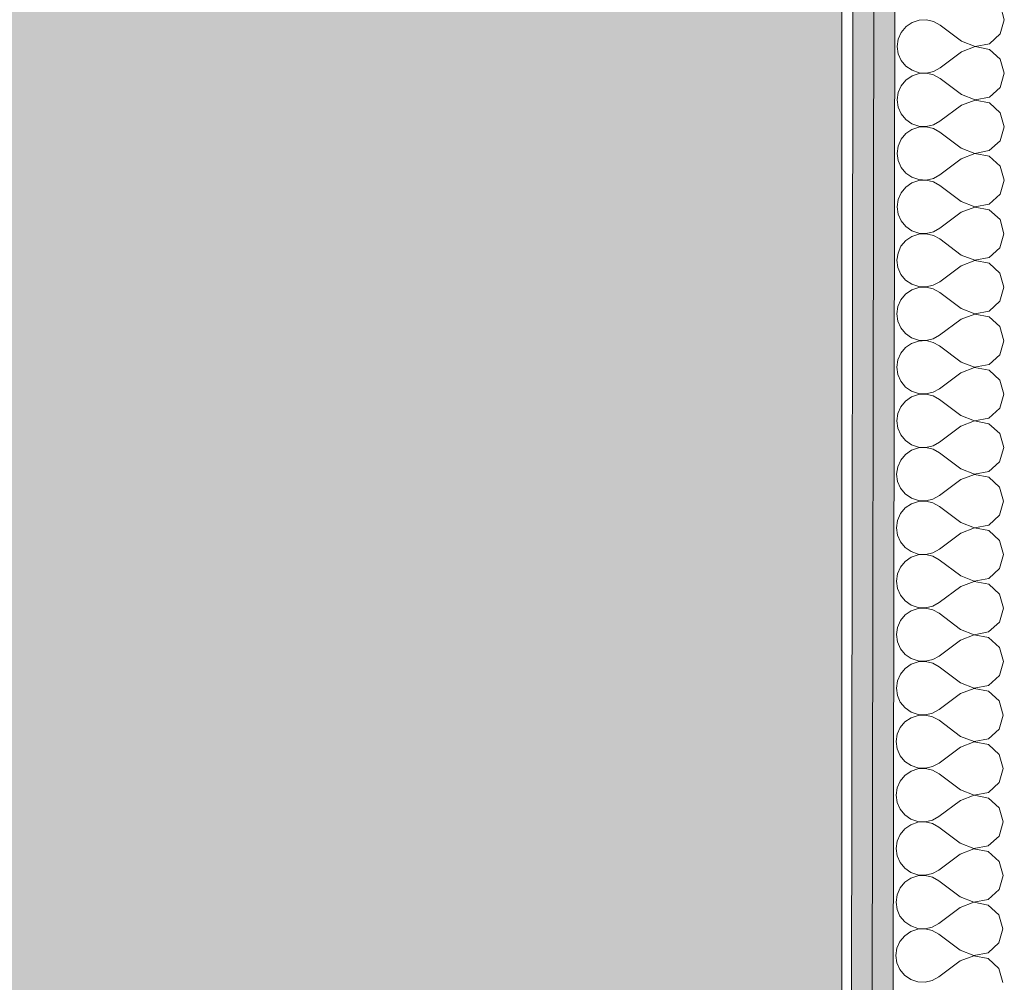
# Model space of a CAD drawing. Header units: millimetres. Extents: x -30280 to 19093, y -19284 to 4746.
# Tile 127 of 132: x -9009 to -8395, y -15138 to -14538. Entities that reach past the tile are written whole.
import ezdxf

# ---------------------------------------------------------------- set-up
doc = ezdxf.new("R2010")
doc.units = ezdxf.units.MM
doc.header["$MEASUREMENT"] = 0
doc.layers.add('Nuevo_07_CR_Cel Ras pladur', color=7, linetype='Continuous')
doc.layers.add('Nuevo_08_E_Envans secs', color=7, linetype='Continuous')
for name, color, linetype, lineweight, true_color in [('Nuevo_07_CR_Cel Ras pladur_Pluma_Nº__102', 7, 'Continuous', 5, 0xcccccc), ('Nuevo_08_E_Envans secs_Pluma_Nº__102', 7, 'Continuous', 5, 0xcccccc), ('Nuevo_08_E_Envans secs_Pluma_Nº__79', 7, 'Continuous', 5, 0xaaffd5)]:
    doc.layers.add(name, color=color, linetype=linetype, lineweight=lineweight, true_color=true_color)
doc.layers.add('Nuevo_08_E_Envans secs_Pluma_Nº__1', color=7, linetype='Continuous', lineweight=5)

# ---------------------------------------------------------------- blocks, each defined once
blk = doc.blocks.new('Forjado_10_1', base_point=(-10654.28, -15304.6))
at = {"layer": 'Nuevo_07_CR_Cel Ras pladur_Pluma_Nº__102', "linetype": 'Continuous', "lineweight": 0, "true_color": 0x333333}
blk.add_hatch(color=250, dxfattribs=at).paths.add_polyline_path([(-10654.28, -15304.6), (-8496.31, -15304.6), (-8496.31, -13818.28), (-10654.28, -13818.28)])
at = {"layer": 'Nuevo_07_CR_Cel Ras pladur_Pluma_Nº__102', "color": 254, "linetype": 'Continuous', "lineweight": 5, "true_color": 0xcccccc, "flags": 128}
blk.add_lwpolyline([(-10654.28, -15304.6), (-8496.31, -15304.6), (-8496.31, -13818.28), (-10654.28, -13818.28)], close=True, dxfattribs=at)
blk = doc.blocks.new('*X549')
at = {"layer": 'Nuevo_08_E_Envans secs_Pluma_Nº__102', "color": 254, "linetype": 'Continuous', "lineweight": 5, "true_color": 0xcccccc}
for p, q in [((-8395.04, -14537.61), (-8397.52, -14528.84)), ((-8452.5, -14539.28), (-8456.29, -14541.88)), ((-8448.14, -14537.82), (-8452.5, -14539.28)), ((-8443.55, -14537.6), (-8448.14, -14537.82)), ((-8439.07, -14538.65), (-8443.55, -14537.6)), ((-8435.05, -14540.88), (-8439.07, -14538.65)), ((-8421.73, -14550.9), (-8435.05, -14540.88)), ((-8397.55, -14546.37), (-8395.04, -14537.61)), ((-8459.23, -14545.42), (-8461.09, -14549.62)), ((-8456.29, -14541.88), (-8459.23, -14545.42)), ((-8404.28, -14552.5), (-8397.55, -14546.37)), ((-8461.09, -14549.62), (-8461.74, -14554.18)), ((-8421.73, -14550.9), (-8413.23, -14554.18)), ((-8413.23, -14554.18), (-8404.28, -14552.5)), ((-8461.74, -14554.18), (-8461.11, -14558.73)), ((-8461.11, -14558.73), (-8459.26, -14562.94)), ((-8421.74, -14557.57), (-8435.09, -14567.55)), ((-8413.23, -14554.31), (-8421.74, -14557.57)), ((-8404.28, -14556.02), (-8413.23, -14554.31)), ((-8397.57, -14562.17), (-8404.28, -14556.02)), ((-8459.26, -14562.94), (-8456.33, -14566.49)), ((-8395.09, -14570.94), (-8397.57, -14562.17)), ((-8456.33, -14566.49), (-8452.54, -14569.1)), ((-8448.19, -14571.15), (-8452.55, -14572.62)), ((-8452.54, -14569.1), (-8448.19, -14570.57)), ((-8448.19, -14570.57), (-8443.6, -14570.8)), ((-8443.6, -14570.94), (-8448.19, -14571.15)), ((-8443.6, -14570.8), (-8439.12, -14569.77)), ((-8439.12, -14571.98), (-8443.6, -14570.94)), ((-8439.12, -14569.77), (-8435.09, -14567.55)), ((-8435.1, -14574.21), (-8439.12, -14571.98)), ((-8397.6, -14579.7), (-8395.09, -14570.94)), ((-8456.34, -14575.21), (-8459.28, -14578.75)), ((-8452.55, -14572.62), (-8456.34, -14575.21)), ((-8421.78, -14584.23), (-8435.1, -14574.21)), ((-8461.14, -14582.96), (-8461.79, -14587.51)), ((-8459.28, -14578.75), (-8461.14, -14582.96)), ((-8421.78, -14584.23), (-8413.28, -14587.51)), ((-8404.33, -14585.83), (-8397.6, -14579.7)), ((-8461.79, -14587.51), (-8461.16, -14592.06)), ((-8421.79, -14590.9), (-8435.14, -14600.88)), ((-8413.28, -14587.65), (-8421.79, -14590.9)), ((-8413.28, -14587.51), (-8404.33, -14585.83)), ((-8404.33, -14589.35), (-8413.28, -14587.65)), ((-8397.62, -14595.51), (-8404.33, -14589.35)), ((-8461.16, -14592.06), (-8459.31, -14596.27)), ((-8459.31, -14596.27), (-8456.38, -14599.82)), ((-8395.14, -14604.27), (-8397.62, -14595.51)), ((-8456.38, -14599.82), (-8452.59, -14602.43)), ((-8452.59, -14602.43), (-8448.24, -14603.91)), ((-8443.65, -14604.13), (-8439.17, -14603.1)), ((-8439.17, -14603.1), (-8435.14, -14600.88)), ((-8456.39, -14608.55), (-8459.33, -14612.08)), ((-8452.6, -14605.95), (-8456.39, -14608.55)), ((-8448.24, -14604.49), (-8452.6, -14605.95)), ((-8448.24, -14603.91), (-8443.65, -14604.13)), ((-8443.65, -14604.27), (-8448.24, -14604.49)), ((-8439.17, -14605.32), (-8443.65, -14604.27)), ((-8435.15, -14607.55), (-8439.17, -14605.32)), ((-8421.83, -14617.57), (-8435.15, -14607.55)), ((-8397.65, -14613.03), (-8395.14, -14604.27)), ((-8459.33, -14612.08), (-8461.19, -14616.29)), ((-8404.38, -14619.17), (-8397.65, -14613.03)), ((-8461.19, -14616.29), (-8461.83, -14620.84)), ((-8461.83, -14620.84), (-8461.21, -14625.4)), ((-8413.33, -14620.98), (-8421.84, -14624.23)), ((-8421.83, -14617.57), (-8413.33, -14620.85)), ((-8413.33, -14620.85), (-8404.38, -14619.17)), ((-8404.38, -14622.69), (-8413.33, -14620.98)), ((-8461.21, -14625.4), (-8459.36, -14629.61)), ((-8421.84, -14624.23), (-8435.19, -14634.21)), ((-8397.67, -14628.84), (-8404.38, -14622.69)), ((-8459.36, -14629.61), (-8456.43, -14633.15)), ((-8456.43, -14633.15), (-8452.64, -14635.76)), ((-8395.19, -14637.61), (-8397.67, -14628.84)), ((-8452.65, -14639.28), (-8456.44, -14641.88)), ((-8448.29, -14637.82), (-8452.65, -14639.28)), ((-8452.64, -14635.76), (-8448.29, -14637.24)), ((-8448.29, -14637.24), (-8443.7, -14637.47)), ((-8443.7, -14637.6), (-8448.29, -14637.82)), ((-8443.7, -14637.47), (-8439.21, -14636.43)), ((-8439.22, -14638.65), (-8443.7, -14637.6)), ((-8435.2, -14640.88), (-8439.22, -14638.65)), ((-8439.21, -14636.43), (-8435.19, -14634.21)), ((-8397.69, -14646.37), (-8395.19, -14637.61)), ((-8459.38, -14645.42), (-8461.24, -14649.62)), ((-8456.44, -14641.88), (-8459.38, -14645.42)), ((-8421.88, -14650.9), (-8435.2, -14640.88)), ((-8461.24, -14649.62), (-8461.88, -14654.18)), ((-8421.88, -14650.9), (-8413.38, -14654.18)), ((-8404.43, -14652.5), (-8397.69, -14646.37)), ((-8461.88, -14654.18), (-8461.26, -14658.73)), ((-8421.89, -14657.57), (-8435.24, -14667.55)), ((-8413.38, -14654.31), (-8421.89, -14657.57)), ((-8413.38, -14654.18), (-8404.43, -14652.5)), ((-8404.43, -14656.02), (-8413.38, -14654.31)), ((-8397.72, -14662.17), (-8404.43, -14656.02)), ((-8461.26, -14658.73), (-8459.41, -14662.94)), ((-8459.41, -14662.94), (-8456.48, -14666.49)), ((-8395.24, -14670.94), (-8397.72, -14662.17)), ((-8456.48, -14666.49), (-8452.69, -14669.1)), ((-8452.69, -14669.1), (-8448.34, -14670.57)), ((-8448.34, -14670.57), (-8443.74, -14670.8)), ((-8443.74, -14670.8), (-8439.26, -14669.77)), ((-8439.26, -14669.77), (-8435.24, -14667.55)), ((-8456.49, -14675.21), (-8459.43, -14678.75)), ((-8452.7, -14672.62), (-8456.49, -14675.21)), ((-8448.34, -14671.15), (-8452.7, -14672.62)), ((-8443.75, -14670.94), (-8448.34, -14671.15)), ((-8439.27, -14671.98), (-8443.75, -14670.94)), ((-8435.25, -14674.21), (-8439.27, -14671.98)), ((-8421.93, -14684.23), (-8435.25, -14674.21)), ((-8397.74, -14679.7), (-8395.24, -14670.94)), ((-8459.43, -14678.75), (-8461.29, -14682.96)), ((-8404.48, -14685.83), (-8397.74, -14679.7)), ((-8461.29, -14682.96), (-8461.93, -14687.51)), ((-8461.93, -14687.51), (-8461.31, -14692.06)), ((-8413.43, -14687.65), (-8421.94, -14690.9)), ((-8421.93, -14684.23), (-8413.43, -14687.51)), ((-8413.43, -14687.51), (-8404.48, -14685.83)), ((-8404.48, -14689.35), (-8413.43, -14687.65)), ((-8461.31, -14692.06), (-8459.46, -14696.27)), ((-8421.94, -14690.9), (-8435.29, -14700.88)), ((-8397.77, -14695.51), (-8404.48, -14689.35)), ((-8459.46, -14696.27), (-8456.53, -14699.82)), ((-8456.53, -14699.82), (-8452.74, -14702.43)), ((-8439.31, -14703.1), (-8435.29, -14700.88)), ((-8395.29, -14704.27), (-8397.77, -14695.51)), ((-8452.75, -14705.95), (-8456.54, -14708.55)), ((-8448.39, -14704.49), (-8452.75, -14705.95)), ((-8452.74, -14702.43), (-8448.39, -14703.91)), ((-8448.39, -14703.91), (-8443.79, -14704.13)), ((-8443.79, -14704.27), (-8448.39, -14704.49)), ((-8443.79, -14704.13), (-8439.31, -14703.1)), ((-8439.32, -14705.32), (-8443.79, -14704.27)), ((-8435.3, -14707.55), (-8439.32, -14705.32)), ((-8397.79, -14713.03), (-8395.29, -14704.27)), ((-8459.48, -14712.08), (-8461.34, -14716.29)), ((-8456.54, -14708.55), (-8459.48, -14712.08)), ((-8421.98, -14717.57), (-8435.3, -14707.55)), ((-8404.53, -14719.17), (-8397.79, -14713.03)), ((-8461.34, -14716.29), (-8461.98, -14720.84)), ((-8421.98, -14717.57), (-8413.48, -14720.85)), ((-8413.48, -14720.85), (-8404.53, -14719.17)), ((-8461.98, -14720.84), (-8461.35, -14725.4)), ((-8461.35, -14725.4), (-8459.51, -14729.61)), ((-8421.99, -14724.23), (-8435.34, -14734.21)), ((-8413.48, -14720.98), (-8421.99, -14724.23)), ((-8404.53, -14722.69), (-8413.48, -14720.98)), ((-8397.82, -14728.84), (-8404.53, -14722.69)), ((-8459.51, -14729.61), (-8456.58, -14733.15)), ((-8395.34, -14737.61), (-8397.82, -14728.84)), ((-8456.58, -14733.15), (-8452.79, -14735.76)), ((-8448.44, -14737.82), (-8452.8, -14739.28)), ((-8452.79, -14735.76), (-8448.44, -14737.24)), ((-8448.44, -14737.24), (-8443.84, -14737.47)), ((-8443.84, -14737.6), (-8448.44, -14737.82)), ((-8443.84, -14737.47), (-8439.36, -14736.43)), ((-8439.37, -14738.65), (-8443.84, -14737.6)), ((-8439.36, -14736.43), (-8435.34, -14734.21)), ((-8397.84, -14746.37), (-8395.34, -14737.61)), ((-8456.59, -14741.88), (-8459.53, -14745.42)), ((-8452.8, -14739.28), (-8456.59, -14741.88)), ((-8435.35, -14740.88), (-8439.37, -14738.65)), ((-8422.03, -14750.9), (-8435.35, -14740.88)), ((-8461.39, -14749.62), (-8462.03, -14754.18)), ((-8459.53, -14745.42), (-8461.39, -14749.62)), ((-8404.58, -14752.5), (-8397.84, -14746.37)), ((-8462.03, -14754.18), (-8461.4, -14758.73)), ((-8413.53, -14754.31), (-8422.04, -14757.57)), ((-8422.03, -14750.9), (-8413.53, -14754.18)), ((-8413.53, -14754.18), (-8404.58, -14752.5)), ((-8404.58, -14756.02), (-8413.53, -14754.31)), ((-8397.87, -14762.17), (-8404.58, -14756.02)), ((-8461.4, -14758.73), (-8459.56, -14762.94)), ((-8422.04, -14757.57), (-8435.38, -14767.55)), ((-8395.39, -14770.94), (-8397.87, -14762.17)), ((-8459.56, -14762.94), (-8456.63, -14766.49)), ((-8456.63, -14766.49), (-8452.84, -14769.1)), ((-8439.41, -14769.77), (-8435.38, -14767.55)), ((-8452.85, -14772.61), (-8456.64, -14775.21)), ((-8448.49, -14771.15), (-8452.85, -14772.61)), ((-8452.84, -14769.1), (-8448.49, -14770.57)), ((-8448.49, -14770.57), (-8443.89, -14770.8)), ((-8443.89, -14770.94), (-8448.49, -14771.15)), ((-8443.89, -14770.8), (-8439.41, -14769.77)), ((-8439.42, -14771.98), (-8443.89, -14770.94)), ((-8435.39, -14774.21), (-8439.42, -14771.98)), ((-8422.08, -14784.23), (-8435.39, -14774.21)), ((-8397.89, -14779.7), (-8395.39, -14770.94)), ((-8459.58, -14778.75), (-8461.44, -14782.95)), ((-8456.64, -14775.21), (-8459.58, -14778.75)), ((-8404.62, -14785.83), (-8397.89, -14779.7)), ((-8461.44, -14782.95), (-8462.08, -14787.51)), ((-8422.08, -14784.23), (-8413.58, -14787.51)), ((-8413.58, -14787.51), (-8404.62, -14785.83)), ((-8462.08, -14787.51), (-8461.45, -14792.06)), ((-8461.45, -14792.06), (-8459.6, -14796.27)), ((-8422.09, -14790.9), (-8435.43, -14800.88)), ((-8413.58, -14787.65), (-8422.09, -14790.9)), ((-8404.63, -14789.35), (-8413.58, -14787.65)), ((-8397.91, -14795.51), (-8404.63, -14789.35)), ((-8459.6, -14796.27), (-8456.68, -14799.82)), ((-8395.44, -14804.27), (-8397.91, -14795.51)), ((-8456.68, -14799.82), (-8452.89, -14802.43)), ((-8452.89, -14802.43), (-8448.53, -14803.9)), ((-8448.54, -14804.49), (-8452.89, -14805.95)), ((-8443.94, -14804.27), (-8448.54, -14804.49)), ((-8448.53, -14803.9), (-8443.94, -14804.13)), ((-8443.94, -14804.13), (-8439.46, -14803.1)), ((-8439.46, -14805.32), (-8443.94, -14804.27)), ((-8439.46, -14803.1), (-8435.43, -14800.88)), ((-8435.44, -14807.55), (-8439.46, -14805.32)), ((-8397.94, -14813.03), (-8395.44, -14804.27)), ((-8456.69, -14808.55), (-8459.63, -14812.08)), ((-8452.89, -14805.95), (-8456.69, -14808.55)), ((-8422.13, -14817.57), (-8435.44, -14807.55)), ((-8461.49, -14816.29), (-8462.13, -14820.84)), ((-8459.63, -14812.08), (-8461.49, -14816.29)), ((-8422.13, -14817.57), (-8413.63, -14820.85)), ((-8404.67, -14819.17), (-8397.94, -14813.03)), ((-8462.13, -14820.84), (-8461.5, -14825.4)), ((-8413.63, -14820.98), (-8422.13, -14824.23)), ((-8413.63, -14820.85), (-8404.67, -14819.17)), ((-8404.68, -14822.69), (-8413.63, -14820.98)), ((-8397.96, -14828.84), (-8404.68, -14822.69)), ((-8461.5, -14825.4), (-8459.65, -14829.61)), ((-8459.65, -14829.61), (-8456.73, -14833.15)), ((-8422.13, -14824.23), (-8435.48, -14834.21)), ((-8395.49, -14837.61), (-8397.96, -14828.84)), ((-8456.73, -14833.15), (-8452.94, -14835.76)), ((-8452.94, -14835.76), (-8448.58, -14837.24)), ((-8439.51, -14836.43), (-8435.48, -14834.21)), ((-8456.74, -14841.88), (-8459.68, -14845.42)), ((-8452.94, -14839.28), (-8456.74, -14841.88)), ((-8448.58, -14837.82), (-8452.94, -14839.28)), ((-8448.58, -14837.24), (-8443.99, -14837.47)), ((-8443.99, -14837.6), (-8448.58, -14837.82)), ((-8443.99, -14837.47), (-8439.51, -14836.43)), ((-8439.51, -14838.65), (-8443.99, -14837.6)), ((-8435.49, -14840.88), (-8439.51, -14838.65)), ((-8422.17, -14850.9), (-8435.49, -14840.88)), ((-8397.99, -14846.37), (-8395.49, -14837.61)), ((-8459.68, -14845.42), (-8461.54, -14849.62)), ((-8404.72, -14852.5), (-8397.99, -14846.37)), ((-8461.54, -14849.62), (-8462.18, -14854.17)), ((-8462.18, -14854.17), (-8461.55, -14858.73)), ((-8413.68, -14854.31), (-8422.18, -14857.57)), ((-8422.17, -14850.9), (-8413.68, -14854.18)), ((-8413.68, -14854.18), (-8404.72, -14852.5)), ((-8404.73, -14856.02), (-8413.68, -14854.31)), ((-8461.55, -14858.73), (-8459.7, -14862.94)), ((-8422.18, -14857.57), (-8435.53, -14867.55)), ((-8398.01, -14862.17), (-8404.73, -14856.02)), ((-8459.7, -14862.94), (-8456.77, -14866.49)), ((-8456.77, -14866.49), (-8452.99, -14869.1)), ((-8395.54, -14870.94), (-8398.01, -14862.17)), ((-8452.99, -14872.61), (-8456.79, -14875.21)), ((-8452.99, -14869.1), (-8448.63, -14870.57)), ((-8448.63, -14871.15), (-8452.99, -14872.61)), ((-8448.63, -14870.57), (-8444.04, -14870.8)), ((-8444.04, -14870.94), (-8448.63, -14871.15)), ((-8444.04, -14870.8), (-8439.56, -14869.77)), ((-8439.56, -14871.98), (-8444.04, -14870.94)), ((-8439.56, -14869.77), (-8435.53, -14867.55)), ((-8435.54, -14874.21), (-8439.56, -14871.98)), ((-8398.04, -14879.7), (-8395.54, -14870.94)), ((-8459.73, -14878.75), (-8461.59, -14882.95)), ((-8456.79, -14875.21), (-8459.73, -14878.75)), ((-8422.22, -14884.23), (-8435.54, -14874.21)), ((-8461.59, -14882.95), (-8462.23, -14887.51)), ((-8422.22, -14884.23), (-8413.73, -14887.51)), ((-8404.77, -14885.83), (-8398.04, -14879.7)), ((-8462.23, -14887.51), (-8461.6, -14892.06)), ((-8422.23, -14890.9), (-8435.58, -14900.88)), ((-8413.73, -14887.65), (-8422.23, -14890.9)), ((-8413.73, -14887.51), (-8404.77, -14885.83)), ((-8404.78, -14889.35), (-8413.73, -14887.65)), ((-8398.06, -14895.51), (-8404.78, -14889.35)), ((-8461.6, -14892.06), (-8459.75, -14896.27)), ((-8459.75, -14896.27), (-8456.82, -14899.82)), ((-8395.59, -14904.27), (-8398.06, -14895.51)), ((-8456.82, -14899.82), (-8453.04, -14902.43)), ((-8453.04, -14902.43), (-8448.68, -14903.9)), ((-8444.09, -14904.13), (-8439.61, -14903.1)), ((-8439.61, -14903.1), (-8435.58, -14900.88)), ((-8456.84, -14908.55), (-8459.78, -14912.08)), ((-8453.04, -14905.95), (-8456.84, -14908.55)), ((-8448.68, -14904.49), (-8453.04, -14905.95)), ((-8448.68, -14903.9), (-8444.09, -14904.13)), ((-8444.09, -14904.27), (-8448.68, -14904.49)), ((-8439.61, -14905.32), (-8444.09, -14904.27)), ((-8435.59, -14907.55), (-8439.61, -14905.32)), ((-8422.27, -14917.57), (-8435.59, -14907.55)), ((-8398.09, -14913.03), (-8395.59, -14904.27)), ((-8459.78, -14912.08), (-8461.64, -14916.29)), ((-8404.82, -14919.17), (-8398.09, -14913.03)), ((-8461.64, -14916.29), (-8462.28, -14920.84)), ((-8462.28, -14920.84), (-8461.65, -14925.4)), ((-8413.77, -14920.98), (-8422.28, -14924.23)), ((-8422.27, -14917.57), (-8413.77, -14920.85)), ((-8413.77, -14920.85), (-8404.82, -14919.17)), ((-8404.83, -14922.69), (-8413.77, -14920.98)), ((-8461.65, -14925.4), (-8459.8, -14929.61)), ((-8422.28, -14924.23), (-8435.63, -14934.21)), ((-8398.11, -14928.84), (-8404.83, -14922.69)), ((-8459.8, -14929.61), (-8456.87, -14933.15)), ((-8456.87, -14933.15), (-8453.09, -14935.76)), ((-8439.66, -14936.43), (-8435.63, -14934.21)), ((-8395.64, -14937.61), (-8398.11, -14928.84)), ((-8453.09, -14939.28), (-8456.89, -14941.88)), ((-8453.09, -14935.76), (-8448.73, -14937.24)), ((-8448.73, -14937.82), (-8453.09, -14939.28)), ((-8448.73, -14937.24), (-8444.14, -14937.47)), ((-8444.14, -14937.6), (-8448.73, -14937.82)), ((-8444.14, -14937.47), (-8439.66, -14936.43)), ((-8439.66, -14938.65), (-8444.14, -14937.6)), ((-8435.64, -14940.88), (-8439.66, -14938.65)), ((-8398.14, -14946.37), (-8395.64, -14937.61)), ((-8459.83, -14945.42), (-8461.69, -14949.62)), ((-8456.89, -14941.88), (-8459.83, -14945.42)), ((-8422.32, -14950.9), (-8435.64, -14940.88)), ((-8404.87, -14952.5), (-8398.14, -14946.37)), ((-8461.69, -14949.62), (-8462.33, -14954.17)), ((-8422.32, -14950.9), (-8413.82, -14954.18)), ((-8413.82, -14954.18), (-8404.87, -14952.5)), ((-8462.33, -14954.17), (-8461.7, -14958.73)), ((-8461.7, -14958.73), (-8459.85, -14962.94)), ((-8422.33, -14957.57), (-8435.68, -14967.55)), ((-8413.82, -14954.31), (-8422.33, -14957.57)), ((-8404.88, -14956.02), (-8413.82, -14954.31)), ((-8398.16, -14962.17), (-8404.88, -14956.02)), ((-8459.85, -14962.94), (-8456.92, -14966.49)), ((-8395.69, -14970.94), (-8398.16, -14962.17)), ((-8456.92, -14966.49), (-8453.14, -14969.1)), ((-8453.14, -14969.1), (-8448.78, -14970.57)), ((-8448.78, -14971.15), (-8453.14, -14972.61)), ((-8448.78, -14970.57), (-8444.19, -14970.8)), ((-8444.19, -14970.94), (-8448.78, -14971.15)), ((-8444.19, -14970.8), (-8439.71, -14969.77)), ((-8439.71, -14971.98), (-8444.19, -14970.94)), ((-8439.71, -14969.77), (-8435.68, -14967.55)), ((-8398.19, -14979.7), (-8395.69, -14970.94)), ((-8456.94, -14975.21), (-8459.87, -14978.75)), ((-8453.14, -14972.61), (-8456.94, -14975.21)), ((-8435.69, -14974.21), (-8439.71, -14971.98)), ((-8422.37, -14984.23), (-8435.69, -14974.21)), ((-8461.74, -14982.95), (-8462.38, -14987.51)), ((-8459.87, -14978.75), (-8461.74, -14982.95)), ((-8404.92, -14985.83), (-8398.19, -14979.7)), ((-8462.38, -14987.51), (-8461.75, -14992.06)), ((-8413.87, -14987.65), (-8422.38, -14990.9)), ((-8422.37, -14984.23), (-8413.87, -14987.51)), ((-8413.87, -14987.51), (-8404.92, -14985.83)), ((-8404.93, -14989.35), (-8413.87, -14987.65)), ((-8398.21, -14995.51), (-8404.93, -14989.35)), ((-8461.75, -14992.06), (-8459.9, -14996.27)), ((-8422.38, -14990.9), (-8435.73, -15000.88)), ((-8395.73, -15004.27), (-8398.21, -14995.51)), ((-8459.9, -14996.27), (-8456.97, -14999.82)), ((-8456.97, -14999.82), (-8453.19, -15002.43)), ((-8439.76, -15003.1), (-8435.73, -15000.88)), ((-8453.19, -15005.95), (-8456.98, -15008.55)), ((-8453.19, -15002.43), (-8448.83, -15003.9)), ((-8448.83, -15004.49), (-8453.19, -15005.95)), ((-8448.83, -15003.9), (-8444.24, -15004.13)), ((-8444.24, -15004.27), (-8448.83, -15004.49)), ((-8444.24, -15004.13), (-8439.76, -15003.1)), ((-8439.76, -15005.32), (-8444.24, -15004.27)), ((-8435.74, -15007.55), (-8439.76, -15005.32)), ((-8422.42, -15017.57), (-8435.74, -15007.55)), ((-8398.24, -15013.03), (-8395.73, -15004.27)), ((-8459.92, -15012.08), (-8461.78, -15016.29)), ((-8456.98, -15008.55), (-8459.92, -15012.08)), ((-8404.97, -15019.17), (-8398.24, -15013.03)), ((-8461.78, -15016.29), (-8462.43, -15020.84)), ((-8422.42, -15017.57), (-8413.92, -15020.85)), ((-8413.92, -15020.85), (-8404.97, -15019.17)), ((-8462.43, -15020.84), (-8461.8, -15025.4)), ((-8461.8, -15025.4), (-8459.95, -15029.61)), ((-8422.43, -15024.23), (-8435.78, -15034.21)), ((-8413.92, -15020.98), (-8422.43, -15024.23)), ((-8404.97, -15022.69), (-8413.92, -15020.98)), ((-8398.26, -15028.84), (-8404.97, -15022.69)), ((-8459.95, -15029.61), (-8457.02, -15033.15)), ((-8395.78, -15037.61), (-8398.26, -15028.84)), ((-8457.02, -15033.15), (-8453.23, -15035.76)), ((-8448.88, -15037.82), (-8453.24, -15039.28)), ((-8453.23, -15035.76), (-8448.88, -15037.24)), ((-8448.88, -15037.24), (-8444.29, -15037.47)), ((-8444.29, -15037.6), (-8448.88, -15037.82)), ((-8444.29, -15037.47), (-8439.81, -15036.43)), ((-8439.81, -15038.65), (-8444.29, -15037.6)), ((-8439.81, -15036.43), (-8435.78, -15034.21)), ((-8435.79, -15040.88), (-8439.81, -15038.65)), ((-8398.29, -15046.37), (-8395.78, -15037.61)), ((-8457.03, -15041.88), (-8459.97, -15045.42)), ((-8453.24, -15039.28), (-8457.03, -15041.88)), ((-8422.47, -15050.9), (-8435.79, -15040.88)), ((-8461.83, -15049.62), (-8462.47, -15054.17)), ((-8459.97, -15045.42), (-8461.83, -15049.62)), ((-8422.47, -15050.9), (-8413.97, -15054.18)), ((-8405.02, -15052.5), (-8398.29, -15046.37)), ((-8462.47, -15054.17), (-8461.85, -15058.73)), ((-8413.97, -15054.31), (-8422.48, -15057.57)), ((-8413.97, -15054.18), (-8405.02, -15052.5)), ((-8405.02, -15056.02), (-8413.97, -15054.31)), ((-8398.31, -15062.17), (-8405.02, -15056.02)), ((-8461.85, -15058.73), (-8460, -15062.94)), ((-8460, -15062.94), (-8457.07, -15066.49)), ((-8422.48, -15057.57), (-8435.83, -15067.55)), ((-8395.83, -15070.94), (-8398.31, -15062.17)), ((-8457.07, -15066.49), (-8453.28, -15069.1)), ((-8453.28, -15069.1), (-8448.93, -15070.57)), ((-8439.86, -15069.77), (-8435.83, -15067.55)), ((-8457.08, -15075.21), (-8460.02, -15078.75)), ((-8453.29, -15072.61), (-8457.08, -15075.21)), ((-8448.93, -15071.15), (-8453.29, -15072.61)), ((-8448.93, -15070.57), (-8444.34, -15070.8)), ((-8444.34, -15070.94), (-8448.93, -15071.15)), ((-8444.34, -15070.8), (-8439.86, -15069.77)), ((-8439.86, -15071.98), (-8444.34, -15070.94)), ((-8435.84, -15074.21), (-8439.86, -15071.98)), ((-8422.52, -15084.23), (-8435.84, -15074.21)), ((-8398.34, -15079.7), (-8395.83, -15070.94)), ((-8460.02, -15078.75), (-8461.88, -15082.95)), ((-8405.07, -15085.83), (-8398.34, -15079.7)), ((-8461.88, -15082.95), (-8462.52, -15087.51)), ((-8462.52, -15087.51), (-8461.9, -15092.06)), ((-8414.02, -15087.65), (-8422.53, -15090.9)), ((-8422.52, -15084.23), (-8414.02, -15087.51)), ((-8414.02, -15087.51), (-8405.07, -15085.83)), ((-8405.07, -15089.35), (-8414.02, -15087.65)), ((-8461.9, -15092.06), (-8460.05, -15096.27)), ((-8422.53, -15090.9), (-8435.88, -15100.88)), ((-8398.36, -15095.51), (-8405.07, -15089.35)), ((-8460.05, -15096.27), (-8457.12, -15099.82)), ((-8457.12, -15099.82), (-8453.33, -15102.43)), ((-8395.88, -15104.27), (-8398.36, -15095.51)), ((-8453.34, -15105.95), (-8457.13, -15108.55)), ((-8448.98, -15104.48), (-8453.34, -15105.95)), ((-8453.33, -15102.43), (-8448.98, -15103.9)), ((-8448.98, -15103.9), (-8444.39, -15104.13)), ((-8444.39, -15104.27), (-8448.98, -15104.48)), ((-8444.39, -15104.13), (-8439.9, -15103.1)), ((-8439.91, -15105.32), (-8444.39, -15104.27)), ((-8435.89, -15107.55), (-8439.91, -15105.32)), ((-8439.9, -15103.1), (-8435.88, -15100.88)), ((-8398.38, -15113.03), (-8395.88, -15104.27)), ((-8460.07, -15112.08), (-8461.93, -15116.29)), ((-8457.13, -15108.55), (-8460.07, -15112.08)), ((-8422.57, -15117.57), (-8435.89, -15107.55)), ((-8461.93, -15116.29), (-8462.57, -15120.84)), ((-8422.57, -15117.57), (-8414.07, -15120.85)), ((-8405.12, -15119.17), (-8398.38, -15113.03)), ((-8462.57, -15120.84), (-8461.95, -15125.4)), ((-8422.58, -15124.23), (-8435.93, -15134.21)), ((-8414.07, -15120.98), (-8422.58, -15124.23)), ((-8414.07, -15120.85), (-8405.12, -15119.17)), ((-8405.12, -15122.69), (-8414.07, -15120.98)), ((-8398.41, -15128.84), (-8405.12, -15122.69)), ((-8461.95, -15125.4), (-8460.1, -15129.61)), ((-8460.1, -15129.61), (-8457.17, -15133.15)), ((-8395.93, -15137.61), (-8398.41, -15128.84)), ((-8457.17, -15133.15), (-8453.38, -15135.76)), ((-8453.38, -15135.76), (-8449.03, -15137.24)), ((-8444.43, -15137.47), (-8439.95, -15136.43)), ((-8439.95, -15136.43), (-8435.93, -15134.21)), ((-8449.03, -15137.24), (-8444.43, -15137.47))]:
    blk.add_line(p, q, dxfattribs=at)
blk = doc.blocks.new('Muro_78_1', base_point=(-8429.52, -15308.42))
at = {"layer": 'Nuevo_08_E_Envans secs_Pluma_Nº__79', "linetype": 'Continuous', "lineweight": 5, "true_color": 0xaaffd5}
for points in [[(-8477.52, -15308.3), (-8475.3, -13808.56), (-8488.3, -13808.56), (-8490.52, -15308.27)], [(-8464.52, -15308.33), (-8462.3, -13808.56), (-8475.3, -13808.56), (-8477.52, -15308.3)]]:
    blk.add_hatch(color=121, dxfattribs=at).paths.add_polyline_path(points)
at = {"layer": 'Nuevo_08_E_Envans secs_Pluma_Nº__1', "color": 7, "linetype": 'Continuous', "lineweight": 5}
for p, q in [((-8477.52, -15308.3), (-8475.3, -13808.56)), ((-8464.52, -15308.33), (-8462.3, -13808.56))]:
    blk.add_line(p, q, dxfattribs=at)
at = {"layer": 'Nuevo_08_E_Envans secs_Pluma_Nº__1', "color": 7, "linetype": 'Continuous', "lineweight": 5, "flags": 128}
blk.add_lwpolyline([(-8488.3, -13808.56), (-8490.52, -15308.27)], dxfattribs=at)
at = {"layer": 'Nuevo_08_E_Envans secs', "color": 7, "lineweight": 20}
blk.add_blockref('*X549', (0, 0), dxfattribs=at)

msp = doc.modelspace()

# ---------------------------------------------------------------- block references
at = {"layer": 'Nuevo_07_CR_Cel Ras pladur', "color": 254, "linetype": 'Continuous', "lineweight": 5, "true_color": 0xcccccc}
msp.add_blockref('Forjado_10_1', (-10654.28, -15304.6), dxfattribs=at)
at = {"layer": 'Nuevo_08_E_Envans secs', "color": 7, "lineweight": 20}
msp.add_blockref('Muro_78_1', (-8429.52, -15308.42), dxfattribs=at)

doc.saveas('drawing.dxf')
